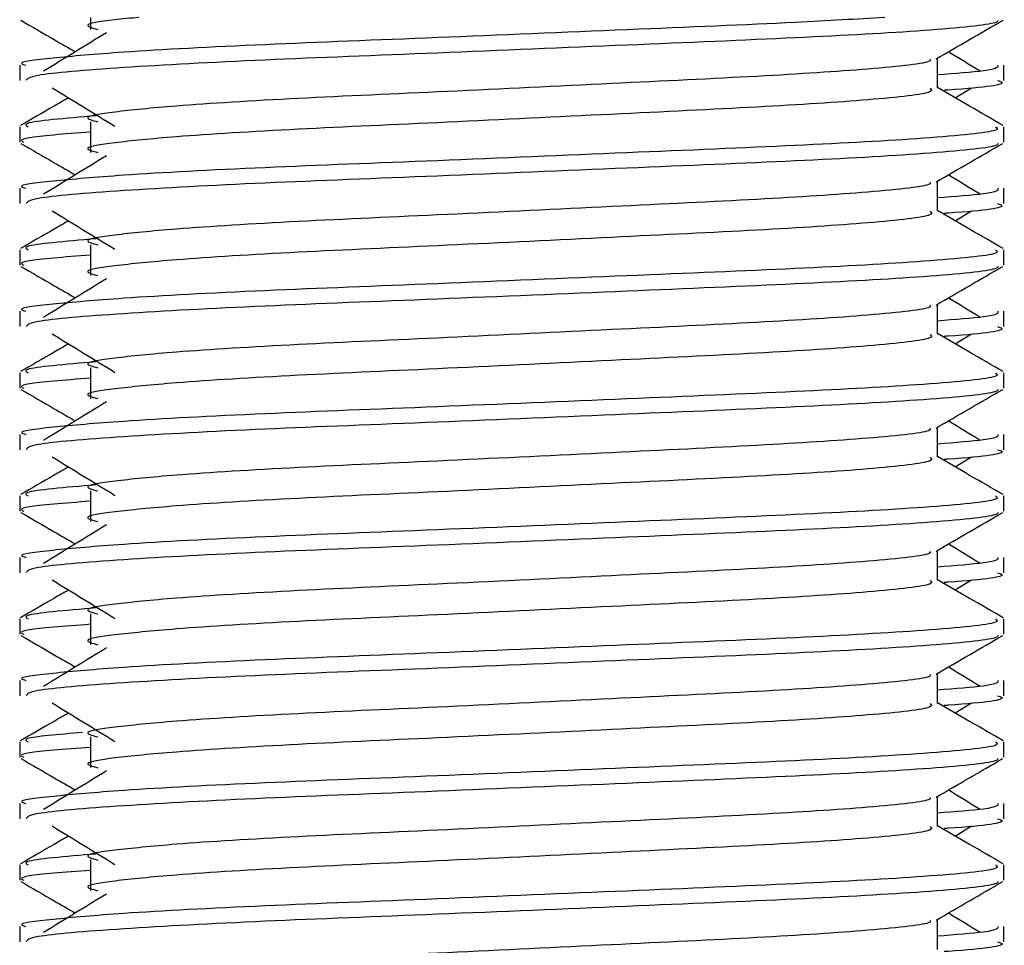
# Model space of a CAD drawing. Header units: millimetres. Extents: x 0 to 420, y 0 to 297.
# Tile 81 of 106: x 298.174 to 299.023, y 196.041 to 196.84. Entities that reach past the tile are written whole.
import ezdxf

# ---------------------------------------------------------------- set-up
doc = ezdxf.new("R2010")
doc.units = ezdxf.units.MM

msp = doc.modelspace()

# ---------------------------------------------------------------- linework, layer by layer
at = {"color": 7, "linetype": 'Continuous', "lineweight": 25}
for p, q in [((298.23549, 196.84149), (298.23549, 196.83117)), ((298.96566, 196.78049), (298.96566, 196.80636)), ((298.17441, 196.80028), (298.17441, 196.78706)), ((299.02308, 196.78706), (299.02308, 196.80028)), ((298.98096, 196.77219), (298.99516, 196.78088)), ((298.17441, 196.74722), (298.17441, 196.73399)), ((298.23549, 196.75161), (298.23549, 196.72509)), ((299.02308, 196.73399), (299.02308, 196.74722)), ((298.17441, 196.69419), (298.17441, 196.68097)), ((298.96566, 196.67441), (298.96566, 196.70027)), ((299.02308, 196.68097), (299.02308, 196.69419)), ((298.98096, 196.6661), (298.99516, 196.6748)), ((298.23549, 196.64553), (298.23549, 196.619)), ((298.17441, 196.64114), (298.17441, 196.62791)), ((299.02308, 196.62791), (299.02308, 196.64114)), ((298.96566, 196.56833), (298.96566, 196.59419)), ((298.17441, 196.58811), (298.17441, 196.57489)), ((299.02308, 196.57489), (299.02308, 196.58811)), ((298.98096, 196.56002), (298.99516, 196.56872)), ((298.17441, 196.53505), (298.17441, 196.52183)), ((298.23549, 196.53944), (298.23549, 196.51292)), ((299.02308, 196.52183), (299.02308, 196.53505)), ((298.17441, 196.48203), (298.17441, 196.46881)), ((298.96566, 196.46224), (298.96566, 196.48811)), ((299.02308, 196.46881), (299.02308, 196.48203)), ((298.98096, 196.45394), (298.99516, 196.46263)), ((298.23549, 196.43336), (298.23549, 196.40684)), ((298.17441, 196.42897), (298.17441, 196.41574)), ((299.02308, 196.41574), (299.02308, 196.42897)), ((298.96566, 196.35616), (298.96566, 196.38202)), ((298.17441, 196.37594), (298.17441, 196.36272)), ((299.02308, 196.36272), (299.02308, 196.37594)), ((298.98096, 196.34785), (298.99516, 196.35655)), ((298.17441, 196.32289), (298.17441, 196.30966)), ((298.23549, 196.32727), (298.23549, 196.30075)), ((299.02308, 196.30966), (299.02308, 196.32289)), ((298.17441, 196.26986), (298.17441, 196.25664)), ((298.96566, 196.25007), (298.96566, 196.27594)), ((299.02308, 196.25664), (299.02308, 196.26986)), ((298.98096, 196.24177), (298.99516, 196.25047)), ((298.23549, 196.22119), (298.23549, 196.19467)), ((298.17441, 196.2168), (298.17441, 196.20358)), ((299.02308, 196.20358), (299.02308, 196.2168)), ((298.96566, 196.14399), (298.96566, 196.16986)), ((298.17441, 196.16378), (298.17441, 196.15055)), ((299.02308, 196.15055), (299.02308, 196.16378)), ((298.98096, 196.13569), (298.99516, 196.14438)), ((298.17441, 196.11072), (298.17441, 196.09749)), ((298.23549, 196.11511), (298.23549, 196.08859)), ((299.02308, 196.09749), (299.02308, 196.11072)), ((298.17441, 196.05769), (298.17441, 196.04447)), ((298.96566, 196.03791), (298.96566, 196.06377)), ((299.02308, 196.04447), (299.02308, 196.05769))]:
    msp.add_line(p, q, dxfattribs=at)
for points, knots in [([(298.92021, 196.84149), (298.89604, 196.84003), (298.83727, 196.83646), (298.69794, 196.83096), (298.53522, 196.82394), (298.38, 196.81807), (298.26492, 196.81205), (298.20041, 196.80629), (298.17093, 196.80282), (298.17806, 196.80076), (298.17972, 196.80028)], [0, 0, 0, 0, 0.107555, 0.261631, 0.420083, 0.572451, 0.728645, 0.848713, 0.964716, 1, 1, 1, 1]), ([(298.17542, 196.83901), (298.18502, 196.83346), (298.20067, 196.8244), (298.21631, 196.81534), (298.22237, 196.81184)], [0, 0, 0, 0, 0.61317, 1, 1, 1, 1]), ([(299.01801, 196.83894), (299.01769, 196.83828), (299.01633, 196.83554), (298.96151, 196.83004), (298.84937, 196.82386), (298.69884, 196.81768), (298.53513, 196.81068), (298.37949, 196.80482), (298.25701, 196.79825), (298.18319, 196.79199), (298.18088, 196.78851), (298.17992, 196.78706)], [0, 0, 0, 0, 0.039912, 0.166158, 0.289058, 0.411836, 0.5381, 0.659517, 0.783982, 0.909693, 1, 1, 1, 1]), ([(298.27725, 196.84149), (298.27, 196.84082), (298.24473, 196.83847), (298.22735, 196.83522), (298.23726, 196.83235), (298.24167, 196.83108)], [0, 0, 0, 0, 0.182373, 0.6359785, 1, 1, 1, 1]), ([(298.96451, 196.80569), (298.97411, 196.81125), (298.99329, 196.82235), (299.01248, 196.83346), (299.02207, 196.83901)], [0, 0, 0, 0, 0.499936, 1, 1, 1, 1]), ([(298.2492, 196.82828), (298.24016, 196.82274), (298.22208, 196.81167), (298.20403, 196.80059), (298.19501, 196.79506)], [0, 0, 0, 0, 0.49999, 1, 1, 1, 1]), ([(298.95915, 196.80561), (298.95959, 196.80501), (298.96154, 196.80234), (298.91159, 196.79688), (298.81567, 196.79071), (298.68526, 196.78453), (298.54365, 196.77753), (298.40955, 196.77166), (298.31044, 196.76564), (298.25332, 196.75988), (298.22665, 196.75564), (298.23705, 196.75278), (298.24169, 196.75151)], [0, 0, 0, 0, 0.035107, 0.156135, 0.273953, 0.391653, 0.512699, 0.629093, 0.748412, 0.840135, 0.92875, 1, 1, 1, 1]), ([(299.00249, 196.79506), (298.99347, 196.80059), (298.98436, 196.80619), (298.97522, 196.81178), (298.97513, 196.81184)], [0, 0, 0, 0, 0.989832, 1, 1, 1, 1]), ([(299.01778, 196.80028), (299.01802, 196.7987), (299.01842, 196.79602), (298.98098, 196.7931), (298.96566, 196.79191)], [0, 0, 0, 0, 0.590683, 1, 1, 1, 1]), ([(299.01758, 196.78706), (299.01912, 196.78656), (299.02701, 196.78402), (299.00786, 196.78096), (298.97265, 196.77868), (298.97143, 196.7786)], [0, 0, 0, 0, 0.190296, 0.972093, 1, 1, 1, 1]), ([(298.20234, 196.78088), (298.21138, 196.77535), (298.22947, 196.76427), (298.24751, 196.7532), (298.25653, 196.74766)], [0, 0, 0, 0, 0.500011, 1, 1, 1, 1]), ([(298.95932, 196.78041), (298.96048, 196.77938), (298.96397, 196.7763), (298.91232, 196.77037), (298.81548, 196.76418), (298.68531, 196.75801), (298.54364, 196.75101), (298.40955, 196.74514), (298.31044, 196.73912), (298.25333, 196.73336), (298.22666, 196.72913), (298.23705, 196.72627), (298.24167, 196.725)], [0, 0, 0, 0, 0.059132, 0.177163, 0.292064, 0.406849, 0.524898, 0.638409, 0.754774, 0.844226, 0.930647, 1, 1, 1, 1]), ([(299.02228, 196.74828), (299.01269, 196.75383), (298.99381, 196.76475), (298.97494, 196.77567), (298.96566, 196.78104)], [0, 0, 0, 0, 0.508368, 1, 1, 1, 1]), ([(298.21653, 196.77219), (298.21236, 196.76977), (298.19858, 196.7618), (298.18481, 196.75383), (298.17522, 196.74828)], [0, 0, 0, 0, 0.3033381, 1, 1, 1, 1]), ([(298.24006, 196.75668), (298.21374, 196.75447), (298.17498, 196.7512), (298.18011, 196.74819), (298.18176, 196.74722)], [0, 0, 0, 0, 0.678995, 1, 1, 1, 1]), ([(299.01574, 196.74722), (299.01706, 196.74621), (299.02104, 196.74314), (298.96137, 196.73722), (298.8494, 196.73103), (298.69887, 196.72486), (298.53498, 196.71786), (298.38006, 196.71199), (298.2649, 196.70597), (298.20041, 196.7002), (298.17093, 196.69673), (298.17806, 196.69467), (298.17972, 196.69419)], [0, 0, 0, 0, 0.0610772, 0.1845123, 0.3046768, 0.4247211, 0.5481742, 0.6668878, 0.7885815, 0.8821287, 0.9725098, 1, 1, 1, 1]), ([(298.23549, 196.74257), (298.22421, 196.74174), (298.18954, 196.7392), (298.173, 196.73651), (298.17701, 196.73447), (298.17794, 196.73399)], [0, 0, 0, 0, 0.270543, 0.831179, 1, 1, 1, 1]), ([(298.17542, 196.73293), (298.18502, 196.72737), (298.20067, 196.71832), (298.21631, 196.70926), (298.22237, 196.70575)], [0, 0, 0, 0, 0.61317, 1, 1, 1, 1]), ([(299.01801, 196.73285), (299.01769, 196.7322), (299.01633, 196.72946), (298.96151, 196.72396), (298.84937, 196.71777), (298.69884, 196.7116), (298.53513, 196.7046), (298.37949, 196.69873), (298.25701, 196.69217), (298.18319, 196.68591), (298.18088, 196.68243), (298.17992, 196.68097)], [0, 0, 0, 0, 0.039912, 0.166158, 0.289058, 0.411836, 0.5381, 0.659517, 0.783982, 0.909693, 1, 1, 1, 1]), ([(298.96451, 196.69961), (298.97411, 196.70516), (298.99329, 196.71627), (299.01248, 196.72737), (299.02207, 196.73293)], [0, 0, 0, 0, 0.499936, 1, 1, 1, 1]), ([(298.2492, 196.72219), (298.24016, 196.71666), (298.22208, 196.70558), (298.20403, 196.69451), (298.19501, 196.68897)], [0, 0, 0, 0, 0.49999, 1, 1, 1, 1]), ([(299.00249, 196.68897), (298.99347, 196.69451), (298.98436, 196.7001), (298.97522, 196.7057), (298.97513, 196.70575)], [0, 0, 0, 0, 0.989832, 1, 1, 1, 1]), ([(298.95915, 196.69953), (298.95959, 196.69893), (298.96154, 196.69626), (298.91159, 196.6908), (298.81567, 196.68462), (298.68526, 196.67845), (298.54365, 196.67145), (298.40955, 196.66558), (298.31044, 196.65956), (298.25332, 196.6538), (298.22665, 196.64956), (298.23705, 196.6467), (298.24169, 196.64543)], [0, 0, 0, 0, 0.035107, 0.156135, 0.273953, 0.391653, 0.512699, 0.629093, 0.748412, 0.840135, 0.92875, 1, 1, 1, 1]), ([(299.01778, 196.69419), (299.01802, 196.69261), (299.01842, 196.68993), (298.98098, 196.68702), (298.96566, 196.68582)], [0, 0, 0, 0, 0.590683, 1, 1, 1, 1]), ([(299.01758, 196.68097), (299.01912, 196.68048), (299.02701, 196.67794), (299.00786, 196.67487), (298.97265, 196.6726), (298.97143, 196.67252)], [0, 0, 0, 0, 0.190296, 0.972093, 1, 1, 1, 1]), ([(298.20234, 196.6748), (298.21138, 196.66926), (298.22947, 196.65819), (298.24751, 196.64711), (298.25653, 196.64157)], [0, 0, 0, 0, 0.5000113, 1, 1, 1, 1]), ([(298.95932, 196.67433), (298.96048, 196.6733), (298.96397, 196.67022), (298.91232, 196.66429), (298.81548, 196.6581), (298.68531, 196.65193), (298.54364, 196.64493), (298.40955, 196.63906), (298.31044, 196.63304), (298.25333, 196.62728), (298.22666, 196.62304), (298.23705, 196.62019), (298.24167, 196.61891)], [0, 0, 0, 0, 0.059132, 0.177163, 0.292064, 0.406849, 0.524898, 0.638409, 0.754774, 0.844226, 0.930647, 1, 1, 1, 1]), ([(299.02228, 196.6422), (299.01269, 196.64775), (298.99381, 196.65867), (298.97494, 196.66959), (298.96566, 196.67496)], [0, 0, 0, 0, 0.508368, 1, 1, 1, 1]), ([(298.21653, 196.6661), (298.21236, 196.66369), (298.19858, 196.65571), (298.18481, 196.64775), (298.17522, 196.6422)], [0, 0, 0, 0, 0.303338, 1, 1, 1, 1]), ([(298.24006, 196.6506), (298.21374, 196.64838), (298.17498, 196.64512), (298.18011, 196.64211), (298.18176, 196.64114)], [0, 0, 0, 0, 0.678995, 1, 1, 1, 1]), ([(299.01574, 196.64114), (299.01706, 196.64012), (299.02104, 196.63705), (298.96137, 196.63114), (298.8494, 196.62495), (298.69887, 196.61878), (298.53498, 196.61177), (298.38006, 196.60591), (298.2649, 196.59989), (298.20041, 196.59412), (298.17093, 196.59065), (298.17806, 196.58859), (298.17972, 196.58811)], [0, 0, 0, 0, 0.061077, 0.184512, 0.304677, 0.424721, 0.548174, 0.666888, 0.788581, 0.882129, 0.97251, 1, 1, 1, 1]), ([(298.23549, 196.63648), (298.22421, 196.63566), (298.18954, 196.63312), (298.173, 196.63043), (298.17701, 196.62838), (298.17794, 196.62791)], [0, 0, 0, 0, 0.270543, 0.831179, 1, 1, 1, 1]), ([(298.17542, 196.62684), (298.18502, 196.62129), (298.20067, 196.61224), (298.21631, 196.60318), (298.22237, 196.59967)], [0, 0, 0, 0, 0.61317, 1, 1, 1, 1]), ([(299.01801, 196.62677), (299.01769, 196.62611), (299.01633, 196.62337), (298.96151, 196.61788), (298.84937, 196.61169), (298.69884, 196.60552), (298.53513, 196.59851), (298.37949, 196.59265), (298.25701, 196.58608), (298.18319, 196.57982), (298.18088, 196.57634), (298.17992, 196.57489)], [0, 0, 0, 0, 0.039912, 0.166158, 0.289058, 0.411836, 0.5381, 0.659517, 0.783982, 0.909693, 1, 1, 1, 1]), ([(298.96451, 196.59352), (298.97411, 196.59908), (298.99329, 196.61019), (299.01248, 196.62129), (299.02207, 196.62684)], [0, 0, 0, 0, 0.499936, 1, 1, 1, 1]), ([(298.2492, 196.61611), (298.24016, 196.61057), (298.22208, 196.5995), (298.20403, 196.58843), (298.19501, 196.58289)], [0, 0, 0, 0, 0.49999, 1, 1, 1, 1]), ([(298.95915, 196.59344), (298.95959, 196.59284), (298.96154, 196.59018), (298.91159, 196.58472), (298.81567, 196.57854), (298.68526, 196.57236), (298.54365, 196.56536), (298.40955, 196.55949), (298.31044, 196.55347), (298.25332, 196.54772), (298.22665, 196.54348), (298.23705, 196.54062), (298.24169, 196.53934)], [0, 0, 0, 0, 0.035107, 0.156135, 0.273953, 0.391653, 0.512699, 0.629093, 0.748412, 0.840135, 0.92875, 1, 1, 1, 1]), ([(299.00249, 196.58289), (298.99347, 196.58843), (298.98436, 196.59402), (298.97522, 196.59961), (298.97513, 196.59967)], [0, 0, 0, 0, 0.989832, 1, 1, 1, 1]), ([(299.01778, 196.58811), (299.01802, 196.58653), (299.01842, 196.58385), (298.98098, 196.58093), (298.96566, 196.57974)], [0, 0, 0, 0, 0.590683, 1, 1, 1, 1]), ([(299.01758, 196.57489), (299.01912, 196.57439), (299.02701, 196.57185), (299.00786, 196.56879), (298.97265, 196.56652), (298.97143, 196.56644)], [0, 0, 0, 0, 0.190296, 0.972093, 1, 1, 1, 1]), ([(298.20234, 196.56872), (298.21138, 196.56318), (298.22947, 196.5521), (298.24751, 196.54103), (298.25653, 196.53549)], [0, 0, 0, 0, 0.500011, 1, 1, 1, 1]), ([(298.95932, 196.56824), (298.96048, 196.56722), (298.96397, 196.56413), (298.91232, 196.55821), (298.81548, 196.55202), (298.68531, 196.54584), (298.54364, 196.53884), (298.40955, 196.53297), (298.31044, 196.52695), (298.25333, 196.52119), (298.22666, 196.51696), (298.23705, 196.5141), (298.24167, 196.51283)], [0, 0, 0, 0, 0.059132, 0.177163, 0.292064, 0.406849, 0.524898, 0.638409, 0.754774, 0.844226, 0.930647, 1, 1, 1, 1]), ([(299.02228, 196.53611), (299.01269, 196.54166), (298.99381, 196.55258), (298.97494, 196.56351), (298.96566, 196.56888)], [0, 0, 0, 0, 0.508368, 1, 1, 1, 1]), ([(298.21653, 196.56002), (298.21236, 196.5576), (298.19858, 196.54963), (298.18481, 196.54166), (298.17522, 196.53611)], [0, 0, 0, 0, 0.3033381, 1, 1, 1, 1]), ([(298.24006, 196.54452), (298.21374, 196.5423), (298.17498, 196.53903), (298.18011, 196.53602), (298.18176, 196.53505)], [0, 0, 0, 0, 0.678995, 1, 1, 1, 1]), ([(299.01574, 196.53505), (299.01706, 196.53404), (299.02104, 196.53097), (298.96137, 196.52506), (298.8494, 196.51887), (298.69887, 196.51269), (298.53498, 196.50569), (298.38006, 196.49982), (298.2649, 196.4938), (298.20041, 196.48804), (298.17093, 196.48457), (298.17806, 196.48251), (298.17972, 196.48203)], [0, 0, 0, 0, 0.061077, 0.184512, 0.304677, 0.424721, 0.548174, 0.666888, 0.788581, 0.882129, 0.97251, 1, 1, 1, 1]), ([(298.23549, 196.5304), (298.22421, 196.52957), (298.18954, 196.52704), (298.173, 196.52435), (298.17701, 196.5223), (298.17794, 196.52183)], [0, 0, 0, 0, 0.270543, 0.831179, 1, 1, 1, 1]), ([(298.17542, 196.52076), (298.18502, 196.51521), (298.20067, 196.50615), (298.21631, 196.49709), (298.22237, 196.49359)], [0, 0, 0, 0, 0.61317, 1, 1, 1, 1]), ([(299.01801, 196.52069), (299.01769, 196.52003), (299.01633, 196.51729), (298.96151, 196.51179), (298.84937, 196.50561), (298.69884, 196.49943), (298.53513, 196.49243), (298.37949, 196.48657), (298.25701, 196.48), (298.18319, 196.47374), (298.18088, 196.47026), (298.17992, 196.46881)], [0, 0, 0, 0, 0.039912, 0.166158, 0.289058, 0.411836, 0.5381, 0.659517, 0.783982, 0.909693, 1, 1, 1, 1]), ([(298.96451, 196.48744), (298.97411, 196.49299), (298.99329, 196.5041), (299.01248, 196.51521), (299.02207, 196.52076)], [0, 0, 0, 0, 0.499936, 1, 1, 1, 1]), ([(298.2492, 196.51003), (298.24016, 196.50449), (298.22208, 196.49342), (298.20403, 196.48234), (298.19501, 196.47681)], [0, 0, 0, 0, 0.49999, 1, 1, 1, 1]), ([(299.00249, 196.47681), (298.99347, 196.48234), (298.98436, 196.48794), (298.97522, 196.49353), (298.97513, 196.49359)], [0, 0, 0, 0, 0.989832, 1, 1, 1, 1]), ([(298.95915, 196.48736), (298.95959, 196.48676), (298.96154, 196.48409), (298.91159, 196.47863), (298.81567, 196.47246), (298.68526, 196.46628), (298.54365, 196.45928), (298.40955, 196.45341), (298.31044, 196.44739), (298.25332, 196.44163), (298.22665, 196.43739), (298.23705, 196.43453), (298.24169, 196.43326)], [0, 0, 0, 0, 0.035107, 0.156135, 0.273953, 0.391653, 0.512699, 0.629093, 0.748412, 0.840135, 0.92875, 1, 1, 1, 1]), ([(299.01778, 196.48203), (299.01802, 196.48044), (299.01842, 196.47776), (298.98098, 196.47485), (298.96566, 196.47366)], [0, 0, 0, 0, 0.590683, 1, 1, 1, 1]), ([(299.01758, 196.46881), (299.01912, 196.46831), (299.02701, 196.46577), (299.00786, 196.46271), (298.97265, 196.46043), (298.97143, 196.46035)], [0, 0, 0, 0, 0.190296, 0.972093, 1, 1, 1, 1]), ([(298.20234, 196.46263), (298.21138, 196.4571), (298.22947, 196.44602), (298.24751, 196.43495), (298.25653, 196.42941)], [0, 0, 0, 0, 0.500011, 1, 1, 1, 1]), ([(298.95932, 196.46216), (298.96048, 196.46113), (298.96397, 196.45805), (298.91232, 196.45212), (298.81548, 196.44593), (298.68531, 196.43976), (298.54364, 196.43276), (298.40955, 196.42689), (298.31044, 196.42087), (298.25333, 196.41511), (298.22666, 196.41088), (298.23705, 196.40802), (298.24167, 196.40675)], [0, 0, 0, 0, 0.059132, 0.177163, 0.292064, 0.406849, 0.524898, 0.638409, 0.754774, 0.844226, 0.930647, 1, 1, 1, 1]), ([(299.02228, 196.43003), (299.01269, 196.43558), (298.99381, 196.4465), (298.97494, 196.45742), (298.96566, 196.46279)], [0, 0, 0, 0, 0.508368, 1, 1, 1, 1]), ([(298.21653, 196.45394), (298.21236, 196.45152), (298.19858, 196.44355), (298.18481, 196.43558), (298.17522, 196.43003)], [0, 0, 0, 0, 0.303338, 1, 1, 1, 1]), ([(298.24006, 196.43843), (298.21374, 196.43622), (298.17498, 196.43295), (298.18011, 196.42994), (298.18176, 196.42897)], [0, 0, 0, 0, 0.678995, 1, 1, 1, 1]), ([(299.01574, 196.42897), (299.01706, 196.42796), (299.02104, 196.42488), (298.96137, 196.41897), (298.8494, 196.41278), (298.69887, 196.40661), (298.53498, 196.39961), (298.38006, 196.39374), (298.2649, 196.38772), (298.20041, 196.38195), (298.17093, 196.37848), (298.17806, 196.37642), (298.17972, 196.37594)], [0, 0, 0, 0, 0.061077, 0.184512, 0.304677, 0.424721, 0.548174, 0.666888, 0.788581, 0.882129, 0.97251, 1, 1, 1, 1]), ([(298.23549, 196.42432), (298.22421, 196.42349), (298.18954, 196.42095), (298.173, 196.41826), (298.17701, 196.41622), (298.17794, 196.41574)], [0, 0, 0, 0, 0.270543, 0.831179, 1, 1, 1, 1]), ([(298.17542, 196.41468), (298.18502, 196.40912), (298.20067, 196.40007), (298.21631, 196.39101), (298.22237, 196.3875)], [0, 0, 0, 0, 0.61317, 1, 1, 1, 1]), ([(299.01801, 196.4146), (299.01769, 196.41395), (299.01633, 196.41121), (298.96151, 196.40571), (298.84937, 196.39952), (298.69884, 196.39335), (298.53513, 196.38635), (298.37949, 196.38048), (298.25701, 196.37392), (298.18319, 196.36766), (298.18088, 196.36418), (298.17992, 196.36272)], [0, 0, 0, 0, 0.039912, 0.166158, 0.289058, 0.411836, 0.5381, 0.659517, 0.783982, 0.909693, 1, 1, 1, 1]), ([(298.96451, 196.38136), (298.97411, 196.38691), (298.99329, 196.39802), (299.01248, 196.40912), (299.02207, 196.41468)], [0, 0, 0, 0, 0.499936, 1, 1, 1, 1]), ([(298.2492, 196.40394), (298.24016, 196.39841), (298.22208, 196.38733), (298.20403, 196.37626), (298.19501, 196.37072)], [0, 0, 0, 0, 0.49999, 1, 1, 1, 1]), ([(298.95915, 196.38128), (298.95959, 196.38068), (298.96154, 196.37801), (298.91159, 196.37255), (298.81567, 196.36637), (298.68526, 196.3602), (298.54365, 196.3532), (298.40955, 196.34733), (298.31044, 196.34131), (298.25332, 196.33555), (298.22665, 196.33131), (298.23705, 196.32845), (298.24169, 196.32718)], [0, 0, 0, 0, 0.035107, 0.156135, 0.273953, 0.391653, 0.512699, 0.629093, 0.748412, 0.840135, 0.92875, 1, 1, 1, 1]), ([(299.00249, 196.37072), (298.99347, 196.37626), (298.98436, 196.38185), (298.97522, 196.38745), (298.97513, 196.3875)], [0, 0, 0, 0, 0.989832, 1, 1, 1, 1]), ([(299.01778, 196.37594), (299.01802, 196.37436), (299.01842, 196.37168), (298.98098, 196.36877), (298.96566, 196.36757)], [0, 0, 0, 0, 0.590683, 1, 1, 1, 1]), ([(299.01758, 196.36272), (299.01912, 196.36222), (299.02701, 196.35969), (299.00786, 196.35662), (298.97265, 196.35435), (298.97143, 196.35427)], [0, 0, 0, 0, 0.190296, 0.972093, 1, 1, 1, 1]), ([(298.20234, 196.35655), (298.21138, 196.35101), (298.22947, 196.33994), (298.24751, 196.32886), (298.25653, 196.32332)], [0, 0, 0, 0, 0.500011, 1, 1, 1, 1]), ([(298.95932, 196.35608), (298.96048, 196.35505), (298.96397, 196.35197), (298.91232, 196.34604), (298.81548, 196.33985), (298.68531, 196.33368), (298.54364, 196.32667), (298.40955, 196.32081), (298.31044, 196.31478), (298.25333, 196.30903), (298.22666, 196.30479), (298.23705, 196.30193), (298.24167, 196.30066)], [0, 0, 0, 0, 0.059132, 0.177163, 0.292064, 0.406849, 0.524898, 0.638409, 0.754774, 0.844226, 0.930647, 1, 1, 1, 1]), ([(299.02228, 196.32395), (299.01269, 196.3295), (298.99381, 196.34042), (298.97494, 196.35134), (298.96566, 196.35671)], [0, 0, 0, 0, 0.508368, 1, 1, 1, 1]), ([(298.21653, 196.34785), (298.21236, 196.34544), (298.19858, 196.33746), (298.18481, 196.3295), (298.17522, 196.32395)], [0, 0, 0, 0, 0.303338, 1, 1, 1, 1]), ([(298.24006, 196.33235), (298.21374, 196.33013), (298.17498, 196.32687), (298.18011, 196.32385), (298.18176, 196.32289)], [0, 0, 0, 0, 0.678995, 1, 1, 1, 1]), ([(299.01574, 196.32289), (299.01706, 196.32187), (299.02104, 196.3188), (298.96137, 196.31289), (298.8494, 196.3067), (298.69887, 196.30053), (298.53498, 196.29352), (298.38006, 196.28766), (298.2649, 196.28164), (298.20041, 196.27587), (298.17093, 196.2724), (298.17806, 196.27034), (298.17972, 196.26986)], [0, 0, 0, 0, 0.061077, 0.184512, 0.304677, 0.424721, 0.548174, 0.666888, 0.788581, 0.882129, 0.97251, 1, 1, 1, 1]), ([(298.23549, 196.31823), (298.22421, 196.31741), (298.18954, 196.31487), (298.173, 196.31218), (298.17701, 196.31013), (298.17794, 196.30966)], [0, 0, 0, 0, 0.270543, 0.831179, 1, 1, 1, 1]), ([(298.17542, 196.30859), (298.18502, 196.30304), (298.20067, 196.29398), (298.21631, 196.28493), (298.22237, 196.28142)], [0, 0, 0, 0, 0.61317, 1, 1, 1, 1]), ([(299.01801, 196.30852), (299.01769, 196.30786), (299.01633, 196.30512), (298.96151, 196.29963), (298.84937, 196.29344), (298.69884, 196.28727), (298.53513, 196.28026), (298.37949, 196.2744), (298.25701, 196.26783), (298.18319, 196.26157), (298.18088, 196.25809), (298.17992, 196.25664)], [0, 0, 0, 0, 0.0399117, 0.1661575, 0.2890582, 0.4118359, 0.5381002, 0.6595169, 0.7839817, 0.9096926, 1, 1, 1, 1]), ([(298.96451, 196.27527), (298.97411, 196.28083), (298.99329, 196.29194), (299.01248, 196.30304), (299.02207, 196.30859)], [0, 0, 0, 0, 0.499936, 1, 1, 1, 1]), ([(298.2492, 196.29786), (298.24016, 196.29232), (298.22208, 196.28125), (298.20403, 196.27018), (298.19501, 196.26464)], [0, 0, 0, 0, 0.49999, 1, 1, 1, 1]), ([(299.00249, 196.26464), (298.99347, 196.27018), (298.98436, 196.27577), (298.97522, 196.28136), (298.97513, 196.28142)], [0, 0, 0, 0, 0.989832, 1, 1, 1, 1]), ([(298.95915, 196.27519), (298.95959, 196.27459), (298.96154, 196.27193), (298.91159, 196.26647), (298.81567, 196.26029), (298.68526, 196.25411), (298.54365, 196.24711), (298.40955, 196.24124), (298.31044, 196.23522), (298.25332, 196.22946), (298.22665, 196.22523), (298.23705, 196.22237), (298.24169, 196.22109)], [0, 0, 0, 0, 0.035107, 0.156135, 0.273953, 0.391653, 0.512699, 0.629093, 0.748412, 0.840135, 0.92875, 1, 1, 1, 1]), ([(299.01778, 196.26986), (299.01802, 196.26828), (299.01842, 196.2656), (298.98098, 196.26268), (298.96566, 196.26149)], [0, 0, 0, 0, 0.590683, 1, 1, 1, 1]), ([(299.01758, 196.25664), (299.01912, 196.25614), (299.02701, 196.2536), (299.00786, 196.25054), (298.97265, 196.24827), (298.97143, 196.24819)], [0, 0, 0, 0, 0.190296, 0.972093, 1, 1, 1, 1]), ([(298.20234, 196.25047), (298.21138, 196.24493), (298.22947, 196.23385), (298.24751, 196.22278), (298.25653, 196.21724)], [0, 0, 0, 0, 0.500011, 1, 1, 1, 1]), ([(298.95932, 196.24999), (298.96048, 196.24897), (298.96397, 196.24588), (298.91232, 196.23996), (298.81548, 196.23377), (298.68531, 196.22759), (298.54364, 196.22059), (298.40955, 196.21472), (298.31044, 196.2087), (298.25333, 196.20294), (298.22666, 196.19871), (298.23705, 196.19585), (298.24167, 196.19458)], [0, 0, 0, 0, 0.059132, 0.177163, 0.292064, 0.406849, 0.524898, 0.638409, 0.754774, 0.844226, 0.930647, 1, 1, 1, 1]), ([(299.02228, 196.21786), (299.01269, 196.22341), (298.99381, 196.23433), (298.97494, 196.24526), (298.96566, 196.25063)], [0, 0, 0, 0, 0.508368, 1, 1, 1, 1]), ([(298.21653, 196.24177), (298.21236, 196.23935), (298.19858, 196.23138), (298.18481, 196.22341), (298.17522, 196.21786)], [0, 0, 0, 0, 0.3033381, 1, 1, 1, 1]), ([(298.22858, 196.22499), (298.2078, 196.22321), (298.17481, 196.22038), (298.17988, 196.21777), (298.18176, 196.2168)], [0, 0, 0, 0, 0.629852, 1, 1, 1, 1]), ([(299.01574, 196.2168), (299.01706, 196.21579), (299.02104, 196.21272), (298.96137, 196.20681), (298.8494, 196.20062), (298.69887, 196.19444), (298.53498, 196.18744), (298.38006, 196.18157), (298.2649, 196.17555), (298.20041, 196.16979), (298.17093, 196.16632), (298.17806, 196.16426), (298.17972, 196.16378)], [0, 0, 0, 0, 0.061077, 0.184512, 0.304677, 0.424721, 0.548174, 0.666888, 0.788581, 0.882129, 0.97251, 1, 1, 1, 1]), ([(298.23549, 196.21215), (298.22421, 196.21132), (298.18954, 196.20879), (298.173, 196.2061), (298.17701, 196.20405), (298.17794, 196.20358)], [0, 0, 0, 0, 0.270543, 0.831179, 1, 1, 1, 1]), ([(298.17542, 196.20251), (298.18502, 196.19696), (298.20067, 196.1879), (298.21631, 196.17884), (298.22237, 196.17534)], [0, 0, 0, 0, 0.61317, 1, 1, 1, 1]), ([(299.01801, 196.20244), (299.01769, 196.20178), (299.01633, 196.19904), (298.96151, 196.19354), (298.84937, 196.18736), (298.69884, 196.18118), (298.53513, 196.17418), (298.37949, 196.16832), (298.25701, 196.16175), (298.18319, 196.15549), (298.18088, 196.15201), (298.17992, 196.15055)], [0, 0, 0, 0, 0.0399117, 0.1661575, 0.2890582, 0.4118359, 0.5381002, 0.6595169, 0.7839817, 0.9096926, 1, 1, 1, 1]), ([(298.96451, 196.16919), (298.97411, 196.17474), (298.99329, 196.18585), (299.01248, 196.19696), (299.02207, 196.20251)], [0, 0, 0, 0, 0.499936, 1, 1, 1, 1]), ([(298.2492, 196.19178), (298.24016, 196.18624), (298.22208, 196.17517), (298.20403, 196.16409), (298.19501, 196.15856)], [0, 0, 0, 0, 0.49999, 1, 1, 1, 1]), ([(298.95915, 196.16911), (298.95959, 196.16851), (298.96154, 196.16584), (298.91159, 196.16038), (298.81567, 196.15421), (298.68526, 196.14803), (298.54365, 196.14103), (298.40955, 196.13516), (298.31044, 196.12914), (298.25332, 196.12338), (298.22665, 196.11914), (298.23705, 196.11628), (298.24169, 196.11501)], [0, 0, 0, 0, 0.035107, 0.156135, 0.273953, 0.391653, 0.512699, 0.629093, 0.748412, 0.840135, 0.92875, 1, 1, 1, 1]), ([(299.00249, 196.15856), (298.99347, 196.16409), (298.98436, 196.16969), (298.97522, 196.17528), (298.97513, 196.17534)], [0, 0, 0, 0, 0.989832, 1, 1, 1, 1]), ([(299.01778, 196.16378), (299.01802, 196.16219), (299.01842, 196.15951), (298.98098, 196.1566), (298.96566, 196.15541)], [0, 0, 0, 0, 0.590683, 1, 1, 1, 1]), ([(299.01758, 196.15055), (299.01912, 196.15006), (299.02701, 196.14752), (299.00786, 196.14446), (298.97265, 196.14218), (298.97143, 196.1421)], [0, 0, 0, 0, 0.190296, 0.972093, 1, 1, 1, 1]), ([(298.20234, 196.14438), (298.21138, 196.13884), (298.22947, 196.12777), (298.24751, 196.11669), (298.25653, 196.11116)], [0, 0, 0, 0, 0.500011, 1, 1, 1, 1]), ([(298.95932, 196.14391), (298.96048, 196.14288), (298.96397, 196.1398), (298.91232, 196.13387), (298.81548, 196.12768), (298.68531, 196.12151), (298.54364, 196.11451), (298.40955, 196.10864), (298.31044, 196.10262), (298.25333, 196.09686), (298.22666, 196.09263), (298.23705, 196.08977), (298.24167, 196.0885)], [0, 0, 0, 0, 0.059132, 0.177163, 0.292064, 0.406849, 0.524898, 0.638409, 0.754774, 0.844226, 0.930647, 1, 1, 1, 1]), ([(299.02228, 196.11178), (299.01269, 196.11733), (298.99381, 196.12825), (298.97494, 196.13917), (298.96566, 196.14454)], [0, 0, 0, 0, 0.508368, 1, 1, 1, 1]), ([(298.21653, 196.13569), (298.21236, 196.13327), (298.19858, 196.1253), (298.18481, 196.11733), (298.17522, 196.11178)], [0, 0, 0, 0, 0.3033381, 1, 1, 1, 1]), ([(298.24006, 196.12018), (298.21374, 196.11797), (298.17498, 196.1147), (298.18011, 196.11169), (298.18176, 196.11072)], [0, 0, 0, 0, 0.678995, 1, 1, 1, 1]), ([(299.01574, 196.11072), (299.01706, 196.1097), (299.02104, 196.10663), (298.96137, 196.10072), (298.8494, 196.09453), (298.69887, 196.08836), (298.53498, 196.08136), (298.38006, 196.07549), (298.2649, 196.06947), (298.20041, 196.0637), (298.17093, 196.06023), (298.17806, 196.05817), (298.17972, 196.05769)], [0, 0, 0, 0, 0.061077, 0.184512, 0.304677, 0.424721, 0.548174, 0.666888, 0.788581, 0.882129, 0.97251, 1, 1, 1, 1]), ([(298.23549, 196.10607), (298.22421, 196.10524), (298.18954, 196.1027), (298.173, 196.10001), (298.17701, 196.09797), (298.17794, 196.09749)], [0, 0, 0, 0, 0.270543, 0.831179, 1, 1, 1, 1]), ([(298.17542, 196.09643), (298.18502, 196.09087), (298.20067, 196.08182), (298.21631, 196.07276), (298.22237, 196.06925)], [0, 0, 0, 0, 0.61317, 1, 1, 1, 1]), ([(299.01801, 196.09635), (299.01769, 196.0957), (299.01633, 196.09296), (298.96151, 196.08746), (298.84937, 196.08127), (298.69884, 196.0751), (298.53513, 196.0681), (298.37949, 196.06223), (298.25701, 196.05567), (298.18319, 196.04941), (298.18088, 196.04593), (298.17992, 196.04447)], [0, 0, 0, 0, 0.039912, 0.166158, 0.289058, 0.411836, 0.5381, 0.659517, 0.783982, 0.909693, 1, 1, 1, 1]), ([(298.96451, 196.06311), (298.97411, 196.06866), (298.99329, 196.07977), (299.01248, 196.09087), (299.02207, 196.09643)], [0, 0, 0, 0, 0.4999356, 1, 1, 1, 1]), ([(298.2492, 196.08569), (298.24016, 196.08016), (298.22208, 196.06908), (298.20403, 196.05801), (298.19501, 196.05247)], [0, 0, 0, 0, 0.49999, 1, 1, 1, 1]), ([(299.00249, 196.05247), (298.99347, 196.05801), (298.98436, 196.0636), (298.97522, 196.0692), (298.97513, 196.06925)], [0, 0, 0, 0, 0.989832, 1, 1, 1, 1]), ([(298.95915, 196.06302), (298.95959, 196.06243), (298.96154, 196.05976), (298.91159, 196.0543), (298.81567, 196.04812), (298.68526, 196.04195), (298.54365, 196.03495), (298.40955, 196.02908), (298.31044, 196.02306), (298.25332, 196.0173), (298.22665, 196.01306), (298.23705, 196.0102), (298.24169, 196.00893)], [0, 0, 0, 0, 0.035107, 0.156135, 0.273953, 0.391653, 0.512699, 0.629093, 0.748412, 0.840135, 0.92875, 1, 1, 1, 1]), ([(299.01778, 196.05769), (299.01802, 196.05611), (299.01842, 196.05343), (298.98098, 196.05052), (298.96566, 196.04932)], [0, 0, 0, 0, 0.590683, 1, 1, 1, 1]), ([(299.01758, 196.04447), (299.01912, 196.04397), (299.02701, 196.04144), (299.00786, 196.03837), (298.97265, 196.0361), (298.97143, 196.03602)], [0, 0, 0, 0, 0.190296, 0.972093, 1, 1, 1, 1])]:
    msp.add_open_spline(points, degree=3, knots=knots, dxfattribs=at)

doc.saveas('drawing.dxf')
